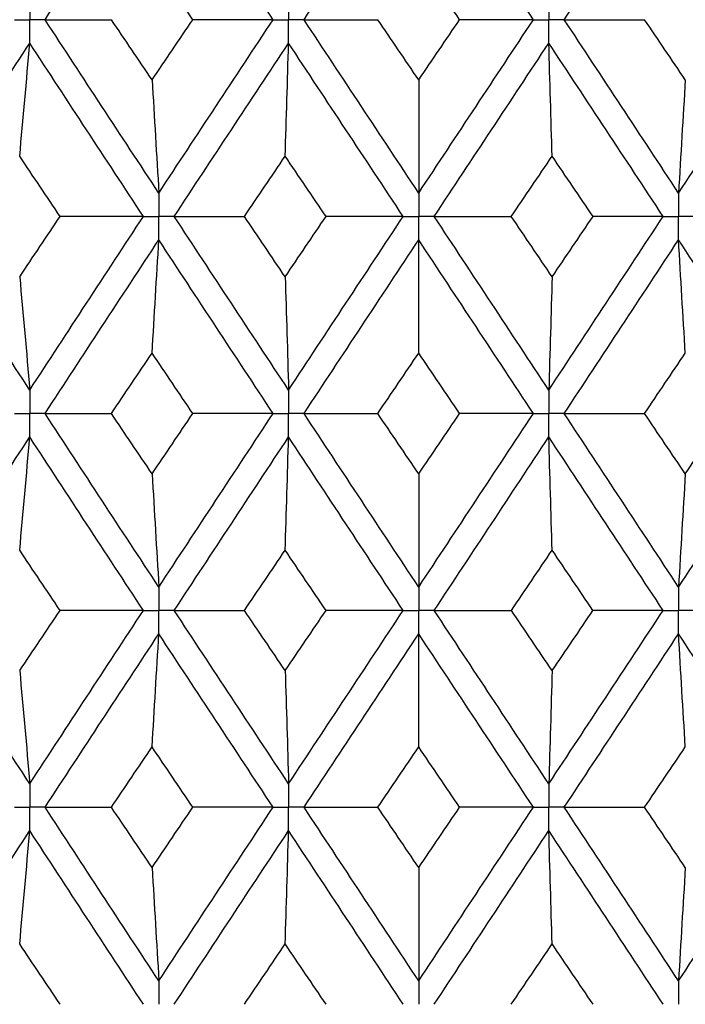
# Paper-space layout '_Front' of a CAD drawing. Header units: millimetres. Extents: x -25 to 25, y -1 to 320.
# Tile 16 of 52: x -3 to 2, y 20 to 28. Entities that reach past the tile are written whole.
import ezdxf

# ---------------------------------------------------------------- set-up
doc = ezdxf.new("R2010")
doc.units = ezdxf.units.MM

psp = doc.layouts.new('_Front')

# ---------------------------------------------------------------- linework, layer by layer
at = {"color": 7, "linetype": 'Continuous', "lineweight": 25}
for points in [[(-2.8929, 27.8243), (-2.6004, 28.2718), (-2.3067, 28.7201), (-2.0122, 29.1685)], [(-1.1272, 27.8243), (-1.4226, 28.2718), (-1.7177, 28.7201), (-2.0122, 29.1685)], [(-0.8877, 27.8243), (-0.5922, 28.2718), (-0.2961, 28.7201), (0, 29.1685)], [(0.8877, 27.8243), (0.5922, 28.2718), (0.2961, 28.7201), (0, 29.1685)], [(1.1272, 27.8243), (1.4226, 28.2718), (1.7177, 28.7201), (2.0122, 29.1685)], [(2.8929, 27.8243), (2.6004, 28.2718), (2.3067, 28.7201), (2.0122, 29.1685)], [(-1.7493, 27.8244), (-1.8544, 27.98), (-1.9595, 28.1357), (-2.0644, 28.2914)], [(0.3166, 27.8244), (0.2111, 27.98), (0.1055, 28.1357), (0, 28.2914)], [(-2.8929, 27.8243), (-2.7233, 27.8243), (-2.5519, 27.8243), (-2.379, 27.8244)], [(-2.0122, 26.4821), (-2.3067, 26.93), (-2.6002, 27.3765), (-2.8929, 27.8243)], [(-2.0644, 27.3582), (-2.1694, 27.5136), (-2.2742, 27.6689), (-2.379, 27.8244)], [(-2.0644, 27.3582), (-1.9595, 27.5136), (-1.8545, 27.6689), (-1.7493, 27.8244)], [(-2.0122, 26.4821), (-1.7177, 26.93), (-1.4228, 27.3765), (-1.1272, 27.8243)], [(-1.1272, 27.8243), (-1.3333, 27.8243), (-1.5407, 27.8243), (-1.7493, 27.8244)], [(-0.8877, 27.8243), (-0.6988, 27.8243), (-0.5084, 27.8243), (-0.3166, 27.8244)], [(0, 26.4821), (-0.2961, 26.93), (-0.592, 27.3765), (-0.8877, 27.8243)], [(0, 27.3582), (-0.1055, 27.5136), (-0.211, 27.6689), (-0.3166, 27.8244)], [(0, 27.3582), (0.1055, 27.5136), (0.211, 27.6689), (0.3166, 27.8244)], [(0, 26.4821), (0.2961, 26.93), (0.592, 27.3765), (0.8877, 27.8243)], [(0.8877, 27.8243), (0.6988, 27.8243), (0.5084, 27.8243), (0.3166, 27.8244)], [(1.1272, 27.8243), (1.3333, 27.8243), (1.5407, 27.8243), (1.7493, 27.8244)], [(2.0122, 26.4821), (1.7177, 26.93), (1.4228, 27.3765), (1.1272, 27.8243)], [(2.0644, 27.3582), (1.9595, 27.5136), (1.8545, 27.6689), (1.7493, 27.8244)], [(2.0122, 26.4821), (2.3067, 26.93), (2.6002, 27.3765), (2.8929, 27.8243)], [(-3.885, 26.3008), (-3.5949, 26.7488), (-3.3038, 27.1953), (-3.0114, 27.643)], [(-3.0896, 26.7671), (-3.063, 27.0572), (-3.0369, 27.3491), (-3.0114, 27.643)], [(-2.1314, 26.3008), (-2.4257, 26.7488), (-2.719, 27.1953), (-3.0114, 27.643)], [(-1.8929, 26.3008), (-1.5982, 26.7488), (-1.3032, 27.1953), (-1.0075, 27.643)], [(-1.0336, 26.7671), (-1.0247, 27.0572), (-1.016, 27.3491), (-1.0075, 27.643)], [(-0.1199, 26.3008), (-0.416, 26.7488), (-0.7118, 27.1953), (-1.0075, 27.643)], [(0.1199, 26.3008), (0.416, 26.7488), (0.7118, 27.1953), (1.0075, 27.643)], [(1.0336, 26.7671), (1.0247, 27.0572), (1.016, 27.3491), (1.0075, 27.643)], [(1.8929, 26.3008), (1.5982, 26.7488), (1.3032, 27.1953), (1.0075, 27.643)], [(-2.0644, 27.3582), (-2.0467, 27.0681), (-2.0293, 26.7761), (-2.0122, 26.4821)], [(0, 27.3582), (0, 27.0681), (0, 26.7761), (0, 26.4821)], [(2.0644, 27.3582), (2.0467, 27.0681), (2.0293, 26.7761), (2.0122, 26.4821)], [(-2.7764, 26.3007), (-2.881, 26.4563), (-2.9854, 26.6118), (-3.0896, 26.7671)], [(-1.3497, 26.3007), (-1.2444, 26.4563), (-1.139, 26.6118), (-1.0336, 26.7671)], [(-0.7173, 26.3007), (-0.8228, 26.4563), (-0.9283, 26.6118), (-1.0336, 26.7671)], [(0.7173, 26.3007), (0.8228, 26.4563), (0.9283, 26.6118), (1.0336, 26.7671)], [(1.3497, 26.3007), (1.2444, 26.4563), (1.139, 26.6118), (1.0336, 26.7671)], [(-3.0114, 24.9563), (-3.3038, 25.4046), (-3.5952, 25.853), (-3.885, 26.3008)], [(-3.0896, 25.8335), (-2.9853, 25.9892), (-2.8809, 26.145), (-2.7764, 26.3007)], [(-3.0114, 24.9563), (-2.719, 25.4046), (-2.4255, 25.853), (-2.1314, 26.3008)], [(-2.1314, 26.3008), (-2.3452, 26.3008), (-2.5602, 26.3007), (-2.7764, 26.3007)], [(-1.8929, 26.3008), (-1.7134, 26.3008), (-1.5323, 26.3007), (-1.3497, 26.3007)], [(-1.0075, 24.9563), (-1.3031, 25.4046), (-1.5984, 25.853), (-1.8929, 26.3008)], [(-1.0336, 25.8335), (-1.1391, 25.9892), (-1.2444, 26.145), (-1.3497, 26.3007)], [(-1.0336, 25.8335), (-0.9282, 25.9892), (-0.8228, 26.145), (-0.7173, 26.3007)], [(-1.0075, 24.9563), (-0.7118, 25.4046), (-0.4158, 25.853), (-0.1199, 26.3008)], [(-0.1199, 26.3008), (-0.3176, 26.3008), (-0.5168, 26.3007), (-0.7173, 26.3007)], [(0.1199, 26.3008), (0.3176, 26.3008), (0.5168, 26.3007), (0.7173, 26.3007)], [(1.0075, 24.9563), (0.7118, 25.4046), (0.4158, 25.853), (0.1199, 26.3008)], [(1.0336, 25.8335), (0.9282, 25.9892), (0.8228, 26.145), (0.7173, 26.3007)], [(1.0075, 24.9563), (1.3031, 25.4046), (1.5984, 25.853), (1.8929, 26.3008)], [(1.0336, 25.8335), (1.1391, 25.9892), (1.2444, 26.145), (1.3497, 26.3007)], [(1.8929, 26.3008), (1.7134, 26.3008), (1.5323, 26.3007), (1.3497, 26.3007)], [(-2.893, 24.7748), (-2.6003, 25.2232), (-2.3065, 25.6716), (-2.0122, 26.1194)], [(-2.0644, 25.2425), (-2.0467, 25.533), (-2.0293, 25.8253), (-2.0122, 26.1194)], [(-1.1271, 24.7748), (-1.4227, 25.2232), (-1.7179, 25.6716), (-2.0122, 26.1194)], [(-0.8878, 24.7748), (-0.592, 25.2232), (-0.2959, 25.6716), (0, 26.1194)], [(0, 25.2425), (0, 25.533), (0, 25.8253), (0, 26.1194)], [(0.8878, 24.7748), (0.592, 25.2232), (0.2959, 25.6716), (0, 26.1194)], [(1.1271, 24.7748), (1.4227, 25.2232), (1.7179, 25.6716), (2.0122, 26.1194)], [(2.0644, 25.2425), (2.0467, 25.533), (2.0293, 25.8253), (2.0122, 26.1194)], [(2.893, 24.7748), (2.6003, 25.2232), (2.3065, 25.6716), (2.0122, 26.1194)], [(-3.0896, 25.8335), (-3.063, 25.5429), (-3.0369, 25.2505), (-3.0114, 24.9563)], [(-1.0336, 25.8335), (-1.0247, 25.5429), (-1.016, 25.2505), (-1.0075, 24.9563)], [(1.0336, 25.8335), (1.0247, 25.5429), (1.016, 25.2505), (1.0075, 24.9563)], [(-2.3793, 24.7748), (-2.2744, 24.9307), (-2.1695, 25.0866), (-2.0644, 25.2425)], [(-1.7491, 24.7748), (-1.8543, 24.9307), (-1.9594, 25.0866), (-2.0644, 25.2425)], [(-0.3169, 24.7748), (-0.2112, 24.9307), (-0.1056, 25.0866), (0, 25.2425)], [(0.3169, 24.7748), (0.2112, 24.9307), (0.1056, 25.0866), (0, 25.2425)], [(1.7491, 24.7748), (1.8543, 24.9307), (1.9594, 25.0866), (2.0644, 25.2425)], [(-2.893, 24.7748), (-2.7234, 24.7748), (-2.5521, 24.7748), (-2.3793, 24.7748)], [(-2.0122, 23.4307), (-2.3065, 23.8781), (-2.6002, 24.3264), (-2.893, 24.7748)], [(-2.0644, 24.3073), (-2.1695, 24.4631), (-2.2744, 24.6189), (-2.3793, 24.7748)], [(-2.0644, 24.3073), (-1.9594, 24.4631), (-1.8543, 24.6189), (-1.7491, 24.7748)], [(-2.0122, 23.4307), (-1.7179, 23.8781), (-1.4227, 24.3264), (-1.1271, 24.7748)], [(-1.1271, 24.7748), (-1.3331, 24.7748), (-1.5405, 24.7748), (-1.7491, 24.7748)], [(-0.8878, 24.7748), (-0.699, 24.7748), (-0.5086, 24.7748), (-0.3169, 24.7748)], [(0, 23.4307), (-0.2959, 23.8781), (-0.592, 24.3264), (-0.8878, 24.7748)], [(0, 24.3073), (-0.1056, 24.4631), (-0.2112, 24.6189), (-0.3169, 24.7748)], [(0, 24.3073), (0.1056, 24.4631), (0.2112, 24.6189), (0.3169, 24.7748)], [(0, 23.4307), (0.2959, 23.8781), (0.592, 24.3264), (0.8878, 24.7748)], [(0.8878, 24.7748), (0.699, 24.7748), (0.5086, 24.7748), (0.3169, 24.7748)], [(2.0122, 23.4307), (1.7179, 23.8781), (1.4227, 24.3264), (1.1271, 24.7748)], [(1.1271, 24.7748), (1.3331, 24.7748), (1.5405, 24.7748), (1.7491, 24.7748)], [(2.0644, 24.3073), (1.9594, 24.4631), (1.8543, 24.6189), (1.7491, 24.7748)], [(2.0122, 23.4307), (2.3065, 23.8781), (2.6002, 24.3264), (2.893, 24.7748)], [(2.0644, 24.3073), (2.1695, 24.4631), (2.2744, 24.6189), (2.3793, 24.7748)], [(-3.885, 23.2494), (-3.5952, 23.6967), (-3.3039, 24.1449), (-3.0114, 24.5933)], [(-3.0896, 23.7163), (-3.063, 24.0067), (-3.0369, 24.2991), (-3.0114, 24.5933)], [(-2.1314, 23.2494), (-2.4254, 23.6967), (-2.7189, 24.1449), (-3.0114, 24.5933)], [(-1.8929, 23.2494), (-1.5985, 23.6967), (-1.3032, 24.1449), (-1.0075, 24.5933)], [(-1.0336, 23.7163), (-1.0247, 24.0067), (-1.016, 24.2991), (-1.0075, 24.5933)], [(-0.1199, 23.2494), (-0.4158, 23.6967), (-0.7118, 24.1449), (-1.0075, 24.5933)], [(0.1199, 23.2494), (0.4158, 23.6967), (0.7118, 24.1449), (1.0075, 24.5933)], [(1.0336, 23.7163), (1.0247, 24.0067), (1.016, 24.2991), (1.0075, 24.5933)], [(1.8929, 23.2494), (1.5985, 23.6967), (1.3032, 24.1449), (1.0075, 24.5933)], [(-2.0644, 24.3073), (-2.0467, 24.0169), (-2.0293, 23.7247), (-2.0122, 23.4307)], [(0, 24.3073), (0, 24.0169), (0, 23.7247), (0, 23.4307)], [(2.0644, 24.3073), (2.0467, 24.0169), (2.0293, 23.7247), (2.0122, 23.4307)], [(-2.7766, 23.2495), (-2.881, 23.405), (-2.9854, 23.5606), (-3.0896, 23.7163)], [(-1.3495, 23.2495), (-1.2443, 23.405), (-1.139, 23.5606), (-1.0336, 23.7163)], [(-0.7175, 23.2495), (-0.8229, 23.405), (-0.9283, 23.5606), (-1.0336, 23.7163)], [(0.7175, 23.2495), (0.8229, 23.405), (0.9283, 23.5606), (1.0336, 23.7163)], [(1.3495, 23.2495), (1.2443, 23.405), (1.139, 23.5606), (1.0336, 23.7163)], [(-3.0114, 21.9071), (-3.3039, 22.3553), (-3.5951, 22.802), (-3.885, 23.2494)], [(-3.0896, 22.7835), (-2.9854, 22.939), (-2.8811, 23.0942), (-2.7766, 23.2495)], [(-3.0114, 21.9071), (-2.7189, 22.3553), (-2.4256, 22.802), (-2.1314, 23.2494)], [(-2.1314, 23.2494), (-2.3453, 23.2494), (-2.5604, 23.2495), (-2.7766, 23.2495)], [(-1.8929, 23.2494), (-1.7133, 23.2494), (-1.5322, 23.2495), (-1.3495, 23.2495)], [(-1.0075, 21.9071), (-1.3032, 22.3553), (-1.5983, 22.802), (-1.8929, 23.2494)], [(-1.0336, 22.7835), (-1.139, 22.939), (-1.2443, 23.0942), (-1.3495, 23.2495)], [(-1.0336, 22.7835), (-0.9283, 22.939), (-0.8229, 23.0942), (-0.7175, 23.2495)], [(-1.0075, 21.9071), (-0.7117, 22.3553), (-0.4159, 22.802), (-0.1199, 23.2494)], [(-0.1199, 23.2494), (-0.3177, 23.2494), (-0.5169, 23.2495), (-0.7175, 23.2495)], [(0.1199, 23.2494), (0.3177, 23.2494), (0.5169, 23.2495), (0.7175, 23.2495)], [(1.0075, 21.9071), (0.7117, 22.3553), (0.4159, 22.802), (0.1199, 23.2494)], [(1.0336, 22.7835), (0.9283, 22.939), (0.8229, 23.0942), (0.7175, 23.2495)], [(1.0075, 21.9071), (1.3032, 22.3553), (1.5983, 22.802), (1.8929, 23.2494)], [(1.0336, 22.7835), (1.139, 22.939), (1.2443, 23.0942), (1.3495, 23.2495)], [(1.8929, 23.2494), (1.7133, 23.2494), (1.5322, 23.2495), (1.3495, 23.2495)], [(-2.8929, 21.7258), (-2.6001, 22.174), (-2.3066, 22.6208), (-2.0122, 23.0682)], [(-2.0644, 22.1924), (-2.0467, 22.4825), (-2.0293, 22.7744), (-2.0122, 23.0682)], [(-1.1272, 21.7258), (-1.4228, 22.174), (-1.7178, 22.6208), (-2.0122, 23.0682)], [(-0.8878, 21.7258), (-0.5919, 22.174), (-0.296, 22.6208), (0, 23.0682)], [(0, 22.1924), (0, 22.4825), (0, 22.7744), (0, 23.0682)], [(0.8878, 21.7258), (0.5919, 22.174), (0.296, 22.6208), (0, 23.0682)], [(1.1272, 21.7258), (1.4228, 22.174), (1.7178, 22.6208), (2.0122, 23.0682)], [(2.0644, 22.1924), (2.0467, 22.4825), (2.0293, 22.7744), (2.0122, 23.0682)], [(2.8929, 21.7258), (2.6001, 22.174), (2.3066, 22.6208), (2.0122, 23.0682)], [(-3.0896, 22.7835), (-3.063, 22.4933), (-3.0369, 22.2012), (-3.0114, 21.9071)], [(-1.0336, 22.7835), (-1.0247, 22.4933), (-1.016, 22.2012), (-1.0075, 21.9071)], [(1.0336, 22.7835), (1.0247, 22.4933), (1.016, 22.2012), (1.0075, 21.9071)], [(-2.3791, 21.7257), (-2.2743, 21.8814), (-2.1694, 22.037), (-2.0644, 22.1924)], [(-1.7492, 21.7257), (-1.8544, 21.8814), (-1.9595, 22.037), (-2.0644, 22.1924)], [(-0.3167, 21.7257), (-0.2111, 21.8814), (-0.1055, 22.037), (0, 22.1924)], [(0.3167, 21.7257), (0.2111, 21.8814), (0.1055, 22.037), (0, 22.1924)], [(1.7492, 21.7257), (1.8544, 21.8814), (1.9595, 22.037), (2.0644, 22.1924)], [(-2.0122, 20.3811), (-2.3066, 20.8294), (-2.6004, 21.2778), (-2.8929, 21.7258)], [(-2.8929, 21.7258), (-2.7233, 21.7258), (-2.552, 21.7257), (-2.3791, 21.7257)], [(-2.0644, 21.2583), (-2.1694, 21.4141), (-2.2743, 21.5699), (-2.3791, 21.7257)], [(-2.0644, 21.2583), (-1.9594, 21.4141), (-1.8543, 21.5699), (-1.7492, 21.7257)], [(-2.0122, 20.3811), (-1.7178, 20.8294), (-1.4226, 21.2778), (-1.1272, 21.7258)], [(-1.1272, 21.7258), (-1.3332, 21.7258), (-1.5406, 21.7257), (-1.7492, 21.7257)], [(0, 20.3811), (-0.296, 20.8294), (-0.5921, 21.2778), (-0.8878, 21.7258)], [(-0.8878, 21.7258), (-0.6989, 21.7258), (-0.5085, 21.7257), (-0.3167, 21.7257)], [(0, 21.2583), (-0.1056, 21.4141), (-0.2112, 21.5699), (-0.3167, 21.7257)], [(0, 20.3811), (0.296, 20.8294), (0.5921, 21.2778), (0.8878, 21.7258)], [(0, 21.2583), (0.1056, 21.4141), (0.2112, 21.5699), (0.3167, 21.7257)], [(0.8878, 21.7258), (0.6989, 21.7258), (0.5085, 21.7257), (0.3167, 21.7257)], [(1.1272, 21.7258), (1.3332, 21.7258), (1.5406, 21.7257), (1.7492, 21.7257)], [(2.0122, 20.3811), (1.7178, 20.8294), (1.4226, 21.2778), (1.1272, 21.7258)], [(2.0644, 21.2583), (1.9594, 21.4141), (1.8543, 21.5699), (1.7492, 21.7257)], [(2.0122, 20.3811), (2.3066, 20.8294), (2.6004, 21.2778), (2.8929, 21.7258)], [(-3.885, 20.1996), (-3.5951, 20.6479), (-3.3037, 21.0964), (-3.0114, 21.5444)], [(-3.0896, 20.6673), (-3.063, 20.9578), (-3.0369, 21.2502), (-3.0114, 21.5444)], [(-2.1313, 20.1996), (-2.4256, 20.6479), (-2.7191, 21.0964), (-3.0114, 21.5444)], [(-1.893, 20.1996), (-1.5984, 20.6479), (-1.303, 21.0964), (-1.0075, 21.5444)], [(-1.0336, 20.6673), (-1.0247, 20.9578), (-1.016, 21.2502), (-1.0075, 21.5444)], [(-0.1198, 20.1996), (-0.4159, 20.6479), (-0.7119, 21.0964), (-1.0075, 21.5444)], [(0.1198, 20.1996), (0.4159, 20.6479), (0.7119, 21.0964), (1.0075, 21.5444)], [(1.0336, 20.6673), (1.0247, 20.9578), (1.016, 21.2502), (1.0075, 21.5444)], [(1.893, 20.1996), (1.5984, 20.6479), (1.303, 21.0964), (1.0075, 21.5444)], [(-2.0644, 21.2583), (-2.0467, 20.9677), (-2.0293, 20.6753), (-2.0122, 20.3811)], [(0, 21.2583), (0, 20.9677), (0, 20.6753), (0, 20.3811)], [(2.0644, 21.2583), (2.0467, 20.9677), (2.0293, 20.6753), (2.0122, 20.3811)], [(-2.7762, 20.1996), (-2.8808, 20.3555), (-2.9853, 20.5114), (-3.0896, 20.6673)], [(-1.3499, 20.1996), (-1.2445, 20.3555), (-1.1391, 20.5114), (-1.0336, 20.6673)], [(-0.7171, 20.1996), (-0.8226, 20.3555), (-0.9282, 20.5114), (-1.0336, 20.6673)], [(0.7171, 20.1996), (0.8226, 20.3555), (0.9282, 20.5114), (1.0336, 20.6673)], [(1.3499, 20.1996), (1.2445, 20.3555), (1.1391, 20.5114), (1.0336, 20.6673)]]:
    psp.add_open_spline(points, degree=3, dxfattribs=at)
for points, knots in [([(-3.0114, 28.0056), (-3.0114, 27.9567), (-3.0114, 27.9078), (-3.0114, 27.8589), (-3.0114, 27.8474), (-3.0114, 27.8358), (-3.0114, 27.8243)], [0, 0, 0, 0, 0.0001466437, 0.0001466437, 0.0001466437, 0.000181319, 0.000181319, 0.000181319, 0.000181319]), ([(-1.0075, 28.0056), (-1.0075, 27.9567), (-1.0075, 27.9078), (-1.0075, 27.8589), (-1.0075, 27.8474), (-1.0075, 27.8358), (-1.0075, 27.8243)], [0, 0, 0, 0, 0.0001466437, 0.0001466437, 0.0001466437, 0.000181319, 0.000181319, 0.000181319, 0.000181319]), ([(1.0075, 28.0056), (1.0075, 27.9567), (1.0075, 27.9078), (1.0075, 27.8589), (1.0075, 27.8474), (1.0075, 27.8358), (1.0075, 27.8243)], [0, 0, 0, 0, 0.0001466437, 0.0001466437, 0.0001466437, 0.000181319, 0.000181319, 0.000181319, 0.000181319]), ([(-3.1297, 27.8243), (-3.1017, 27.8243), (-3.0737, 27.8243), (-3.0456, 27.8243), (-3.0342, 27.8243), (-3.0228, 27.8243), (-3.0114, 27.8243)], [0, 0, 0, 0, 0.0000852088, 0.0000852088, 0.0000852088, 0.0001198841, 0.0001198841, 0.0001198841, 0.0001198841]), ([(-3.0114, 27.643), (-3.0114, 27.6919), (-3.0114, 27.7407), (-3.0114, 27.7896), (-3.0114, 27.8012), (-3.0114, 27.8127), (-3.0114, 27.8243)], [0, 0, 0, 0, 0.000146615, 0.000146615, 0.000146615, 0.0001812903, 0.0001812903, 0.0001812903, 0.0001812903]), ([(-2.8929, 27.8243), (-2.921, 27.8243), (-2.9491, 27.8243), (-2.9771, 27.8243), (-2.9885, 27.8243), (-2.9999, 27.8243), (-3.0114, 27.8243)], [0, 0, 0, 0, 0.0000852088, 0.0000852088, 0.0000852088, 0.0001198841, 0.0001198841, 0.0001198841, 0.0001198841]), ([(-1.1272, 27.8243), (-1.0988, 27.8243), (-1.0705, 27.8243), (-1.0421, 27.8243), (-1.0306, 27.8243), (-1.019, 27.8243), (-1.0075, 27.8243)], [0, 0, 0, 0, 0.0000852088, 0.0000852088, 0.0000852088, 0.0001198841, 0.0001198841, 0.0001198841, 0.0001198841]), ([(-0.8877, 27.8243), (-0.9161, 27.8243), (-0.9445, 27.8243), (-0.9728, 27.8243), (-0.9844, 27.8243), (-0.9959, 27.8243), (-1.0075, 27.8243)], [0, 0, 0, 0, 0.0000852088, 0.0000852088, 0.0000852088, 0.0001198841, 0.0001198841, 0.0001198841, 0.0001198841]), ([(-1.0075, 27.643), (-1.0075, 27.6919), (-1.0075, 27.7407), (-1.0075, 27.7896), (-1.0075, 27.8012), (-1.0075, 27.8127), (-1.0075, 27.8243)], [0, 0, 0, 0, 0.000146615, 0.000146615, 0.000146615, 0.0001812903, 0.0001812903, 0.0001812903, 0.0001812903]), ([(0.8877, 27.8243), (0.9161, 27.8243), (0.9445, 27.8243), (0.9728, 27.8243), (0.9844, 27.8243), (0.9959, 27.8243), (1.0075, 27.8243)], [0, 0, 0, 0, 0.0000852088, 0.0000852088, 0.0000852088, 0.0001198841, 0.0001198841, 0.0001198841, 0.0001198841]), ([(1.0075, 27.643), (1.0075, 27.6919), (1.0075, 27.7407), (1.0075, 27.7896), (1.0075, 27.8012), (1.0075, 27.8127), (1.0075, 27.8243)], [0, 0, 0, 0, 0.000146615, 0.000146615, 0.000146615, 0.0001812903, 0.0001812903, 0.0001812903, 0.0001812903]), ([(1.1272, 27.8243), (1.0988, 27.8243), (1.0705, 27.8243), (1.0421, 27.8243), (1.0306, 27.8243), (1.019, 27.8243), (1.0075, 27.8243)], [0, 0, 0, 0, 0.0000852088, 0.0000852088, 0.0000852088, 0.0001198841, 0.0001198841, 0.0001198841, 0.0001198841]), ([(-2.0122, 26.4821), (-2.0122, 26.4332), (-2.0122, 26.3843), (-2.0122, 26.3355), (-2.0122, 26.3239), (-2.0122, 26.3123), (-2.0122, 26.3008)], [0, 0, 0, 0, 0.0001466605, 0.0001466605, 0.0001466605, 0.0001813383, 0.0001813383, 0.0001813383, 0.0001813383]), ([(0, 26.4821), (0, 26.4332), (0, 26.3843), (0, 26.3355), (0, 26.3239), (0, 26.3123), (0, 26.3008)], [0, 0, 0, 0, 0.0001466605, 0.0001466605, 0.0001466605, 0.0001813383, 0.0001813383, 0.0001813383, 0.0001813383]), ([(2.0122, 26.4821), (2.0122, 26.4332), (2.0122, 26.3843), (2.0122, 26.3355), (2.0122, 26.3239), (2.0122, 26.3123), (2.0122, 26.3008)], [0, 0, 0, 0, 0.0001466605, 0.0001466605, 0.0001466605, 0.0001813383, 0.0001813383, 0.0001813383, 0.0001813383]), ([(-2.1314, 26.3008), (-2.1031, 26.3008), (-2.0749, 26.3008), (-2.0467, 26.3008), (-2.0352, 26.3008), (-2.0237, 26.3008), (-2.0122, 26.3008)], [0, 0, 0, 0, 0.0000851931, 0.0000851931, 0.0000851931, 0.0001198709, 0.0001198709, 0.0001198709, 0.0001198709]), ([(-1.8929, 26.3008), (-1.9212, 26.3008), (-1.9494, 26.3008), (-1.9777, 26.3008), (-1.9892, 26.3008), (-2.0007, 26.3008), (-2.0122, 26.3008)], [0, 0, 0, 0, 0.0000851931, 0.0000851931, 0.0000851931, 0.0001198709, 0.0001198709, 0.0001198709, 0.0001198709]), ([(-2.0122, 26.1194), (-2.0122, 26.1683), (-2.0122, 26.2172), (-2.0122, 26.2661), (-2.0122, 26.2777), (-2.0122, 26.2892), (-2.0122, 26.3008)], [0, 0, 0, 0, 0.0001466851, 0.0001466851, 0.0001466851, 0.0001813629, 0.0001813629, 0.0001813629, 0.0001813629]), ([(-0.1199, 26.3008), (-0.0915, 26.3008), (-0.0631, 26.3008), (-0.0347, 26.3008), (-0.0231, 26.3008), (-0.0116, 26.3008), (0, 26.3008)], [0, 0, 0, 0, 0.0000851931, 0.0000851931, 0.0000851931, 0.0001198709, 0.0001198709, 0.0001198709, 0.0001198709]), ([(0, 26.1194), (0, 26.1683), (0, 26.2172), (0, 26.2661), (0, 26.2777), (0, 26.2892), (0, 26.3008)], [0, 0, 0, 0, 0.0001466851, 0.0001466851, 0.0001466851, 0.0001813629, 0.0001813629, 0.0001813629, 0.0001813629]), ([(0.1199, 26.3008), (0.0915, 26.3008), (0.0631, 26.3008), (0.0347, 26.3008), (0.0231, 26.3008), (0.0116, 26.3008), (0, 26.3008)], [0, 0, 0, 0, 0.0000851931, 0.0000851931, 0.0000851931, 0.0001198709, 0.0001198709, 0.0001198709, 0.0001198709]), ([(1.8929, 26.3008), (1.9212, 26.3008), (1.9494, 26.3008), (1.9777, 26.3008), (1.9892, 26.3008), (2.0007, 26.3008), (2.0122, 26.3008)], [0, 0, 0, 0, 0.0000851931, 0.0000851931, 0.0000851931, 0.0001198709, 0.0001198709, 0.0001198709, 0.0001198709]), ([(2.0122, 26.1194), (2.0122, 26.1683), (2.0122, 26.2172), (2.0122, 26.2661), (2.0122, 26.2777), (2.0122, 26.2892), (2.0122, 26.3008)], [0, 0, 0, 0, 0.0001466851, 0.0001466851, 0.0001466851, 0.0001813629, 0.0001813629, 0.0001813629, 0.0001813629]), ([(2.1314, 26.3008), (2.1031, 26.3008), (2.0749, 26.3008), (2.0467, 26.3008), (2.0352, 26.3008), (2.0237, 26.3008), (2.0122, 26.3008)], [0, 0, 0, 0, 0.0000851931, 0.0000851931, 0.0000851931, 0.0001198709, 0.0001198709, 0.0001198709, 0.0001198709]), ([(-3.0114, 24.9563), (-3.0114, 24.9073), (-3.0114, 24.8584), (-3.0114, 24.8095), (-3.0114, 24.7979), (-3.0114, 24.7864), (-3.0114, 24.7748)], [0, 0, 0, 0, 0.0001467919, 0.0001467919, 0.0001467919, 0.0001814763, 0.0001814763, 0.0001814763, 0.0001814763]), ([(-1.0075, 24.9563), (-1.0075, 24.9073), (-1.0075, 24.8584), (-1.0075, 24.8095), (-1.0075, 24.7979), (-1.0075, 24.7864), (-1.0075, 24.7748)], [0, 0, 0, 0, 0.0001467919, 0.0001467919, 0.0001467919, 0.0001814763, 0.0001814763, 0.0001814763, 0.0001814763]), ([(1.0075, 24.9563), (1.0075, 24.9073), (1.0075, 24.8584), (1.0075, 24.8095), (1.0075, 24.7979), (1.0075, 24.7864), (1.0075, 24.7748)], [0, 0, 0, 0, 0.0001467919, 0.0001467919, 0.0001467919, 0.0001814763, 0.0001814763, 0.0001814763, 0.0001814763]), ([(-3.1297, 24.7748), (-3.1017, 24.7748), (-3.0736, 24.7748), (-3.0456, 24.7748), (-3.0342, 24.7748), (-3.0228, 24.7748), (-3.0114, 24.7748)], [0, 0, 0, 0, 0.0000851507, 0.0000851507, 0.0000851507, 0.0001198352, 0.0001198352, 0.0001198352, 0.0001198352]), ([(-2.893, 24.7748), (-2.921, 24.7748), (-2.9491, 24.7748), (-2.9771, 24.7748), (-2.9885, 24.7748), (-2.9999, 24.7748), (-3.0114, 24.7748)], [0, 0, 0, 0, 0.0000851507, 0.0000851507, 0.0000851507, 0.0001198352, 0.0001198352, 0.0001198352, 0.0001198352]), ([(-3.0114, 24.5933), (-3.0114, 24.6423), (-3.0114, 24.6912), (-3.0114, 24.7401), (-3.0114, 24.7517), (-3.0114, 24.7632), (-3.0114, 24.7748)], [0, 0, 0, 0, 0.0001467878, 0.0001467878, 0.0001467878, 0.0001814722, 0.0001814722, 0.0001814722, 0.0001814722]), ([(-1.1271, 24.7748), (-1.0988, 24.7748), (-1.0704, 24.7748), (-1.0421, 24.7748), (-1.0306, 24.7748), (-1.019, 24.7748), (-1.0075, 24.7748)], [0, 0, 0, 0, 0.0000851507, 0.0000851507, 0.0000851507, 0.0001198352, 0.0001198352, 0.0001198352, 0.0001198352]), ([(-0.8878, 24.7748), (-0.9161, 24.7748), (-0.9445, 24.7748), (-0.9728, 24.7748), (-0.9844, 24.7748), (-0.9959, 24.7748), (-1.0075, 24.7748)], [0, 0, 0, 0, 0.0000851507, 0.0000851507, 0.0000851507, 0.0001198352, 0.0001198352, 0.0001198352, 0.0001198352]), ([(-1.0075, 24.5933), (-1.0075, 24.6423), (-1.0075, 24.6912), (-1.0075, 24.7401), (-1.0075, 24.7517), (-1.0075, 24.7632), (-1.0075, 24.7748)], [0, 0, 0, 0, 0.0001467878, 0.0001467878, 0.0001467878, 0.0001814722, 0.0001814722, 0.0001814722, 0.0001814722]), ([(0.8878, 24.7748), (0.9161, 24.7748), (0.9445, 24.7748), (0.9728, 24.7748), (0.9844, 24.7748), (0.9959, 24.7748), (1.0075, 24.7748)], [0, 0, 0, 0, 0.0000851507, 0.0000851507, 0.0000851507, 0.0001198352, 0.0001198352, 0.0001198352, 0.0001198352]), ([(1.0075, 24.5933), (1.0075, 24.6423), (1.0075, 24.6912), (1.0075, 24.7401), (1.0075, 24.7517), (1.0075, 24.7632), (1.0075, 24.7748)], [0, 0, 0, 0, 0.0001467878, 0.0001467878, 0.0001467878, 0.0001814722, 0.0001814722, 0.0001814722, 0.0001814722]), ([(1.1271, 24.7748), (1.0988, 24.7748), (1.0704, 24.7748), (1.0421, 24.7748), (1.0306, 24.7748), (1.019, 24.7748), (1.0075, 24.7748)], [0, 0, 0, 0, 0.0000851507, 0.0000851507, 0.0000851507, 0.0001198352, 0.0001198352, 0.0001198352, 0.0001198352]), ([(-2.0122, 23.4307), (-2.0122, 23.3818), (-2.0122, 23.333), (-2.0122, 23.2841), (-2.0122, 23.2725), (-2.0122, 23.261), (-2.0122, 23.2494)], [0, 0, 0, 0, 0.0001465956, 0.0001465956, 0.0001465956, 0.0001812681, 0.0001812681, 0.0001812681, 0.0001812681]), ([(0, 23.4307), (0, 23.3818), (0, 23.333), (0, 23.2841), (0, 23.2725), (0, 23.261), (0, 23.2494)], [0, 0, 0, 0, 0.0001465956, 0.0001465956, 0.0001465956, 0.0001812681, 0.0001812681, 0.0001812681, 0.0001812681]), ([(2.0122, 23.4307), (2.0122, 23.3818), (2.0122, 23.333), (2.0122, 23.2841), (2.0122, 23.2725), (2.0122, 23.261), (2.0122, 23.2494)], [0, 0, 0, 0, 0.0001465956, 0.0001465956, 0.0001465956, 0.0001812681, 0.0001812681, 0.0001812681, 0.0001812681]), ([(-2.1314, 23.2494), (-2.1032, 23.2494), (-2.0749, 23.2494), (-2.0467, 23.2494), (-2.0352, 23.2494), (-2.0237, 23.2494), (-2.0122, 23.2494)], [0, 0, 0, 0, 0.000085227, 0.000085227, 0.000085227, 0.0001198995, 0.0001198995, 0.0001198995, 0.0001198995]), ([(-2.0122, 23.0682), (-2.0122, 23.117), (-2.0122, 23.1659), (-2.0122, 23.2147), (-2.0122, 23.2263), (-2.0122, 23.2379), (-2.0122, 23.2494)], [0, 0, 0, 0, 0.0001465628, 0.0001465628, 0.0001465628, 0.0001812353, 0.0001812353, 0.0001812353, 0.0001812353]), ([(-1.8929, 23.2494), (-1.9212, 23.2494), (-1.9494, 23.2494), (-1.9777, 23.2494), (-1.9892, 23.2494), (-2.0007, 23.2494), (-2.0122, 23.2494)], [0, 0, 0, 0, 0.000085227, 0.000085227, 0.000085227, 0.0001198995, 0.0001198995, 0.0001198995, 0.0001198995]), ([(-0.1199, 23.2494), (-0.0915, 23.2494), (-0.0631, 23.2494), (-0.0347, 23.2494), (-0.0231, 23.2494), (-0.0116, 23.2494), (0, 23.2494)], [0, 0, 0, 0, 0.000085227, 0.000085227, 0.000085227, 0.0001198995, 0.0001198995, 0.0001198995, 0.0001198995]), ([(0.1199, 23.2494), (0.0915, 23.2494), (0.0631, 23.2494), (0.0347, 23.2494), (0.0231, 23.2494), (0.0116, 23.2494), (0, 23.2494)], [0, 0, 0, 0, 0.000085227, 0.000085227, 0.000085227, 0.0001198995, 0.0001198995, 0.0001198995, 0.0001198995]), ([(0, 23.0682), (0, 23.117), (0, 23.1659), (0, 23.2147), (0, 23.2263), (0, 23.2379), (0, 23.2494)], [0, 0, 0, 0, 0.0001465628, 0.0001465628, 0.0001465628, 0.0001812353, 0.0001812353, 0.0001812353, 0.0001812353]), ([(1.8929, 23.2494), (1.9212, 23.2494), (1.9494, 23.2494), (1.9777, 23.2494), (1.9892, 23.2494), (2.0007, 23.2494), (2.0122, 23.2494)], [0, 0, 0, 0, 0.000085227, 0.000085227, 0.000085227, 0.0001198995, 0.0001198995, 0.0001198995, 0.0001198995]), ([(2.0122, 23.0682), (2.0122, 23.117), (2.0122, 23.1659), (2.0122, 23.2147), (2.0122, 23.2263), (2.0122, 23.2379), (2.0122, 23.2494)], [0, 0, 0, 0, 0.0001465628, 0.0001465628, 0.0001465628, 0.0001812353, 0.0001812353, 0.0001812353, 0.0001812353]), ([(2.1314, 23.2494), (2.1032, 23.2494), (2.0749, 23.2494), (2.0467, 23.2494), (2.0352, 23.2494), (2.0237, 23.2494), (2.0122, 23.2494)], [0, 0, 0, 0, 0.000085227, 0.000085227, 0.000085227, 0.0001198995, 0.0001198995, 0.0001198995, 0.0001198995]), ([(-3.0114, 21.9071), (-3.0114, 21.8582), (-3.0114, 21.8093), (-3.0114, 21.7604), (-3.0114, 21.7489), (-3.0114, 21.7373), (-3.0114, 21.7258)], [0, 0, 0, 0, 0.0001466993, 0.0001466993, 0.0001466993, 0.0001813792, 0.0001813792, 0.0001813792, 0.0001813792]), ([(-1.0075, 21.9071), (-1.0075, 21.8582), (-1.0075, 21.8093), (-1.0075, 21.7604), (-1.0075, 21.7489), (-1.0075, 21.7373), (-1.0075, 21.7258)], [0, 0, 0, 0, 0.0001466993, 0.0001466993, 0.0001466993, 0.0001813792, 0.0001813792, 0.0001813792, 0.0001813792]), ([(1.0075, 21.9071), (1.0075, 21.8582), (1.0075, 21.8093), (1.0075, 21.7604), (1.0075, 21.7489), (1.0075, 21.7373), (1.0075, 21.7258)], [0, 0, 0, 0, 0.0001466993, 0.0001466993, 0.0001466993, 0.0001813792, 0.0001813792, 0.0001813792, 0.0001813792]), ([(-3.1297, 21.7258), (-3.1017, 21.7258), (-3.0737, 21.7258), (-3.0456, 21.7258), (-3.0342, 21.7258), (-3.0228, 21.7258), (-3.0114, 21.7258)], [0, 0, 0, 0, 0.0000851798, 0.0000851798, 0.0000851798, 0.0001198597, 0.0001198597, 0.0001198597, 0.0001198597]), ([(-3.0114, 21.5444), (-3.0114, 21.5933), (-3.0114, 21.6422), (-3.0114, 21.6911), (-3.0114, 21.7026), (-3.0114, 21.7142), (-3.0114, 21.7258)], [0, 0, 0, 0, 0.0001467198, 0.0001467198, 0.0001467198, 0.0001813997, 0.0001813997, 0.0001813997, 0.0001813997]), ([(-2.8929, 21.7258), (-2.921, 21.7258), (-2.9491, 21.7258), (-2.9771, 21.7258), (-2.9885, 21.7258), (-2.9999, 21.7258), (-3.0114, 21.7258)], [0, 0, 0, 0, 0.0000851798, 0.0000851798, 0.0000851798, 0.0001198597, 0.0001198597, 0.0001198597, 0.0001198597]), ([(-1.1272, 21.7258), (-1.0988, 21.7258), (-1.0705, 21.7258), (-1.0421, 21.7258), (-1.0306, 21.7258), (-1.019, 21.7258), (-1.0075, 21.7258)], [0, 0, 0, 0, 0.0000851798, 0.0000851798, 0.0000851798, 0.0001198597, 0.0001198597, 0.0001198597, 0.0001198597]), ([(-1.0075, 21.5444), (-1.0075, 21.5933), (-1.0075, 21.6422), (-1.0075, 21.6911), (-1.0075, 21.7026), (-1.0075, 21.7142), (-1.0075, 21.7258)], [0, 0, 0, 0, 0.0001467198, 0.0001467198, 0.0001467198, 0.0001813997, 0.0001813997, 0.0001813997, 0.0001813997]), ([(-0.8878, 21.7258), (-0.9161, 21.7258), (-0.9445, 21.7258), (-0.9728, 21.7258), (-0.9844, 21.7258), (-0.9959, 21.7258), (-1.0075, 21.7258)], [0, 0, 0, 0, 0.0000851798, 0.0000851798, 0.0000851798, 0.0001198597, 0.0001198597, 0.0001198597, 0.0001198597]), ([(0.8878, 21.7258), (0.9161, 21.7258), (0.9445, 21.7258), (0.9728, 21.7258), (0.9844, 21.7258), (0.9959, 21.7258), (1.0075, 21.7258)], [0, 0, 0, 0, 0.0000851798, 0.0000851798, 0.0000851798, 0.0001198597, 0.0001198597, 0.0001198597, 0.0001198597]), ([(1.0075, 21.5444), (1.0075, 21.5933), (1.0075, 21.6422), (1.0075, 21.6911), (1.0075, 21.7026), (1.0075, 21.7142), (1.0075, 21.7258)], [0, 0, 0, 0, 0.0001467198, 0.0001467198, 0.0001467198, 0.0001813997, 0.0001813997, 0.0001813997, 0.0001813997]), ([(1.1272, 21.7258), (1.0988, 21.7258), (1.0705, 21.7258), (1.0421, 21.7258), (1.0306, 21.7258), (1.019, 21.7258), (1.0075, 21.7258)], [0, 0, 0, 0, 0.0000851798, 0.0000851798, 0.0000851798, 0.0001198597, 0.0001198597, 0.0001198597, 0.0001198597]), ([(-2.0122, 20.3811), (-2.0122, 20.3321), (-2.0122, 20.2832), (-2.0122, 20.2343), (-2.0122, 20.2227), (-2.0122, 20.2112), (-2.0122, 20.1996)], [0, 0, 0, 0, 0.0001467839, 0.0001467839, 0.0001467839, 0.0001814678, 0.0001814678, 0.0001814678, 0.0001814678]), ([(0, 20.3811), (0, 20.3321), (0, 20.2832), (0, 20.2343), (0, 20.2227), (0, 20.2112), (0, 20.1996)], [0, 0, 0, 0, 0.0001467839, 0.0001467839, 0.0001467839, 0.0001814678, 0.0001814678, 0.0001814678, 0.0001814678]), ([(2.0122, 20.3811), (2.0122, 20.3321), (2.0122, 20.2832), (2.0122, 20.2343), (2.0122, 20.2227), (2.0122, 20.2112), (2.0122, 20.1996)], [0, 0, 0, 0, 0.0001467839, 0.0001467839, 0.0001467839, 0.0001814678, 0.0001814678, 0.0001814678, 0.0001814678])]:
    psp.add_open_spline(points, degree=3, knots=knots, dxfattribs=at)

doc.saveas('drawing.dxf')
